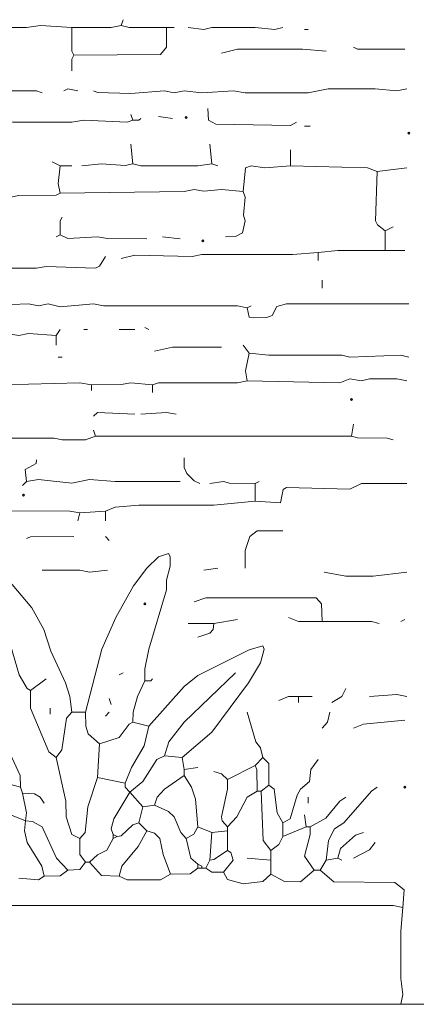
# Model space of a CAD drawing. Header units: millimetres. Extents: x 11 to 20000, y -4 to 8232.
# Tile 46 of 54: x 16439 to 17198, y -4 to 1878. Entities that reach past the tile are written whole.
import ezdxf

# ---------------------------------------------------------------- set-up
doc = ezdxf.new("R2010")
doc.units = ezdxf.units.MM
for name, color, linetype, lineweight in [('ARCHITECTURE', 7, 'Continuous', 13), ('MASONRY_AND_ARCH', 7, 'Continuous', 13), ('PLANTING', 7, 'Continuous', 13)]:
    doc.layers.add(name, color=color, linetype=linetype, lineweight=lineweight)

msp = doc.modelspace()

# ---------------------------------------------------------------- linework, layer by layer
at = {"layer": 'ARCHITECTURE', "color": 7, "lineweight": 13}
for points in [[(12134.2379, 184.76527), (12156.86233, 188.5379), (12179.48676, 184.77217), (16097.28507, 184.76527), (16123.68213, 180.99548), (16191.55543, 181.14321), (16206.63462, 184.76041), (17153.09389, 184.76527), (17171.9457, 180.99548)], [(17168.17308, -3.7707), (17171.9388, 15.08201), (17168.18145, 45.24887), (17168.17308, 135.74661), (17171.9457, 180.99548)], [(12134.2379, -3.7707), (12153.09242, -3.7707), (17149.32127, -3.7707), (17168.17308, -3.7707)], [(17168.17308, -3.7707), (17187.03054, -3.7707), (17232.27941, -3.7707)]]:
    msp.add_lwpolyline(points, dxfattribs=at)
at = {"layer": 'MASONRY_AND_ARCH', "color": 7, "lineweight": 13}
for points in [[(16346.15385, 1877.82805), (16376.31787, 1862.9), (16451.73643, 1862.75158), (16478.12783, 1866.51584), (16538.46154, 1862.74536)], [(16538.46154, 1862.74536), (16613.87443, 1862.8931), (16632.7319, 1866.51584)], [(16636.49887, 1877.82805), (16632.7319, 1866.51584)], [(16719.45701, 1862.74536), (16647.81109, 1862.8931), (16632.7319, 1866.51584)], [(16538.46154, 1862.74536), (16538.60928, 1817.50204), (16542.23416, 1809.95475)], [(16719.45701, 1862.74536), (16719.30373, 1825.03744), (16708.1448, 1811.15962), (16542.23416, 1809.95475)], [(16719.45701, 1862.74536), (16734.54186, 1862.74536)], [(16941.92873, 1862.74536), (16926.84955, 1858.9741), (16889.14027, 1862.74536), (16806.18213, 1862.59762), (16791.10294, 1858.98722), (16760.93326, 1862.74536)], [(16983.41063, 1858.9741), (16990.95023, 1858.9741)], [(16538.46154, 1779.7879), (16538.60928, 1802.40747), (16542.23416, 1809.95475)], [(16825.03959, 1813.72455), (16855.20362, 1821.26075), (16979.63801, 1821.26075), (17024.88688, 1817.49717)], [(17077.67534, 1825.03744), (17085.22466, 1821.41471), (17175.71833, 1821.26697)], [(16481.90045, 1738.31165), (16470.58824, 1741.93371), (16402.71493, 1742.08145), (16346.16075, 1738.15633), (16335.89796, 1726.99943), (16337.40871, 1689.29016), (16330.92262, 1679.18281), (16274.50792, 1674.36278), (16229.25905, 1677.8302), (16214.17986, 1670.43744)], [(16523.3767, 1742.08145), (16530.92602, 1745.69796), (16549.77376, 1742.08145)], [(17179.48529, 1745.85124), (17160.63348, 1742.08145), (17119.15724, 1745.84638), (17028.6595, 1745.70419), (16990.95023, 1738.31652), (16870.28846, 1738.31652), (16847.66403, 1742.08145), (16787.33032, 1738.31165), (16753.39367, 1741.92681), (16734.54186, 1738.31787), (16715.68439, 1742.069), (16651.58371, 1736.64005), (16587.4871, 1738.45871), (16579.93778, 1742.08145)], [(16655.35633, 1685.52036), (16651.58371, 1696.83258)], [(16968.32579, 1681.75057), (16957.01357, 1675.41301), (16813.72738, 1678.12636), (16799.84672, 1685.66878), (16798.64253, 1708.1448)], [(16383.86312, 1685.52036), (16425.33937, 1681.75057), (16538.46154, 1681.75543), (16561.08597, 1685.52036), (16644.04412, 1681.75543), (16655.35633, 1685.52036)], [(16670.43552, 1689.29016), (16666.66855, 1685.52036), (16655.35633, 1685.52036)], [(16704.37217, 1693.06278), (16730.76923, 1689.29016)], [(16994.72285, 1674.20814), (16983.41063, 1674.20814)], [(16651.58371, 1640.27149), (16655.35633, 1602.56505)], [(16806.18213, 1602.56505), (16802.41516, 1640.27149)], [(16957.01357, 1598.79242), (16957.01357, 1628.95928)], [(16500.75226, 1606.33484), (16515.8371, 1598.79242)], [(16655.35633, 1602.56505), (16640.27149, 1598.94084), (16595.02262, 1602.55747), (16557.31335, 1598.79242)], [(16806.18213, 1602.56505), (16779.79072, 1598.79242), (16670.43552, 1598.79932), (16655.35633, 1602.56505)], [(16806.18213, 1602.56505), (16817.49434, 1598.79242)], [(16515.8371, 1598.79242), (16512.36143, 1564.85577), (16515.8371, 1546.00396)], [(16538.46154, 1598.79242), (16515.8371, 1598.79242)], [(16866.51584, 1549.77376), (16870.65577, 1594.80238), (16881.59514, 1598.64819), (16907.99208, 1595.03507), (16957.01357, 1598.79242)], [(17122.92421, 1587.4802), (17104.0724, 1594.87489), (16957.01357, 1598.79242)], [(17122.92421, 1587.4802), (17119.31052, 1493.21267), (17123.08032, 1485.67783), (17138.00905, 1474.35803)], [(17179.48529, 1595.02262), (17122.92421, 1587.4802)], [(16210.40724, 1542.23133), (16251.88348, 1542.08428), (16266.96833, 1538.46776), (16421.56674, 1538.46776), (16436.65158, 1542.08428), (16508.28914, 1542.37975), (16515.8371, 1546.00396)], [(16866.51584, 1549.77376), (16825.03959, 1553.24808), (16791.10294, 1549.92149), (16772.24548, 1553.53733), (16753.39367, 1549.77998), (16515.8371, 1546.00396)], [(16866.51584, 1549.77376), (16870.13925, 1538.46154), (16866.81131, 1504.52489), (16869.99152, 1493.21267), (16865.31165, 1470.73665), (16851.431, 1463.19423), (16832.57919, 1463.04581)], [(16515.8371, 1466.81844), (16515.98484, 1493.20577), (16519.60973, 1500.75509)], [(17153.09389, 1481.90045), (17138.00905, 1474.35803)], [(17138.00905, 1436.65158), (17138.00905, 1474.35803)], [(16515.8371, 1466.81844), (16508.29751, 1463.04581)], [(16681.74774, 1459.27602), (16606.33484, 1459.42376), (16587.48303, 1463.04581), (16530.92195, 1459.42443), (16515.8371, 1466.81844)], [(16745.85407, 1459.27602), (16711.91742, 1463.04581)], [(16632.7319, 1421.56957), (16659.1233, 1427.91199), (16768.47851, 1425.34559), (16787.33032, 1429.1043), (16960.7862, 1429.11606), (17009.80204, 1432.88179)], [(17009.80204, 1432.88179), (17047.51131, 1436.64536), (17138.00905, 1436.65158)], [(17009.80204, 1432.88179), (17009.80204, 1417.79695)], [(17175.71833, 1436.65158), (17138.00905, 1436.65158)], [(16402.71493, 1402.71493), (16470.58824, 1402.86267), (16489.44005, 1406.48473), (16583.71041, 1402.86957), (16591.10362, 1406.64005), (16602.56222, 1425.33937)], [(17017.34729, 1380.0905), (17017.34729, 1365.00848)], [(16874.05543, 1327.29921), (16855.20362, 1331.06493), (16598.79525, 1331.0767), (16579.93778, 1334.83541), (16515.8371, 1329.40023), (16493.21267, 1334.82919), (16474.36086, 1331.08428), (16455.50339, 1334.83473), (16357.46606, 1331.07183), (16308.44457, 1334.84163), (16278.28054, 1331.07183)], [(17183.25792, 1334.84163), (16949.47398, 1334.69389), (16930.76708, 1329.86697), (16921.88111, 1312.37183), (16911.76471, 1308.45362), (16877.98133, 1309.65079), (16874.05543, 1327.29921)], [(16881.60068, 1331.07183), (16874.05543, 1327.29921)], [(16508.29751, 1274.51075), (16455.50339, 1277.98439), (16436.65158, 1274.51075), (16414.02715, 1278.27432), (16168.931, 1278.43518), (16157.61878, 1281.89706), (16142.53394, 1278.42828), (15897.43778, 1278.27432), (15878.58032, 1274.51561), (15829.56448, 1278.28054)], [(16515.8371, 1285.82296), (16508.29751, 1274.51075)], [(16568.62557, 1285.82296), (16561.08597, 1285.82296)], [(16628.95928, 1285.82296), (16659.1233, 1285.82296)], [(16685.52036, 1285.82296), (16677.98077, 1289.59276)], [(16508.29751, 1274.51075), (16508.29751, 1255.65611)], [(16696.83258, 1244.34389), (16730.76923, 1251.7379), (16825.03959, 1251.88631)], [(16866.51584, 1255.65611), (16877.82805, 1240.5741)], [(16519.60973, 1233.03167), (16512.06448, 1233.03167)], [(16877.82805, 1240.5741), (16870.44174, 1206.63744), (16874.05543, 1187.78281)], [(16877.82805, 1240.5741), (16915.53733, 1236.80837), (17055.0509, 1236.65441), (17070.13575, 1233.0379), (17168.17308, 1236.79661), (17183.25792, 1233.03167)], [(16576.17081, 1180.24038), (16553.54638, 1184.01301), (16406.48756, 1180.24729), (16338.61425, 1187.62817), (16312.21719, 1183.85769), (16297.13235, 1176.77296), (16244.34389, 1180.24038)], [(16693.05995, 1180.24038), (16704.37217, 1183.86459), (16855.20362, 1184.01787), (16874.05543, 1187.78281)], [(17179.48529, 1187.78281), (17160.63348, 1191.5526), (17107.84502, 1191.40554), (17092.76018, 1187.78903), (17070.13575, 1191.2509), (17051.28394, 1184.01923), (16874.05543, 1187.78281)], [(16576.17081, 1180.24038), (16632.7319, 1180.3888), (16651.58371, 1184.01301), (16693.05995, 1180.24038)], [(16576.17081, 1180.24038), (16576.17081, 1168.92817)], [(16693.05995, 1165.15837), (16693.05995, 1180.24038)], [(16579.93778, 1119.9095), (16587.4871, 1127.29661), (16659.1233, 1123.6793)], [(16670.43552, 1123.6793), (16719.45701, 1127.45192), (16738.30882, 1123.6793)], [(16583.71041, 1082.20215), (16579.93778, 1093.51527)], [(17077.67534, 1104.82749), (17073.90837, 1082.20215)], [(16349.92647, 1074.66063), (16365.00566, 1078.43043), (16504.52489, 1078.42557), (16519.60973, 1074.80837), (16564.8586, 1074.66753), (16583.71041, 1082.20215)], [(16583.71041, 1082.20215), (16670.43552, 1082.20215), (16689.29299, 1082.20215), (16757.16629, 1082.20215), (16776.0181, 1082.20215), (16821.26697, 1082.20215), (16840.11878, 1082.20215), (17039.97172, 1082.20215), (17073.90837, 1082.20215)], [(17153.09389, 1074.66063), (17141.78167, 1078.28337), (17085.22059, 1078.58575), (17073.90837, 1082.20215)], [(16451.73643, 995.47511), (16449.16799, 1018.09265), (16470.21957, 1029.62647), (16470.58824, 1036.95419)], [(16753.39367, 1040.72398), (16753.5414, 1021.86934), (16758.22127, 1010.55713), (16772.24548, 996.53145), (16783.55769, 991.70532)], [(16451.73643, 995.47511), (16474.36086, 999.09785), (16538.46154, 992.00079), (16572.39819, 999.24491), (16621.41968, 995.48133), (16745.85407, 995.47511)], [(16451.73643, 995.47511), (16444.19118, 987.93269)], [(16889.14027, 991.70532), (16840.11878, 991.85238), (16828.80656, 995.17896), (16802.41516, 991.70532)], [(16896.67986, 995.47511), (16889.14027, 991.70532)], [(16889.14027, 957.76867), (16889.14027, 991.70532)], [(16889.14027, 957.76867), (16937.94072, 954.3655), (16943.13428, 980.23778), (16949.47805, 984.00826), (17070.13575, 980.39932), (17092.76018, 991.55), (17179.48529, 991.70532)], [(16285.82014, 957.76776), (16294.5612, 942.83914), (16300.91188, 939.06867), (16534.68891, 938.90781), (16553.54638, 935.14423)], [(16889.14027, 957.76867), (16809.95475, 950.23247), (16666.66855, 950.07851), (16621.41968, 946.30803), (16602.56222, 938.91403)], [(16553.54638, 935.14423), (16549.77376, 920.05939)], [(16553.54638, 935.14423), (16602.56222, 938.91403)], [(16602.56222, 920.05939), (16602.56222, 938.91403)], [(16542.23416, 889.89536), (16459.28292, 889.74695), (16451.73643, 886.12274)], [(16602.56222, 889.89536), (16610.10747, 882.35294)]]:
    msp.add_lwpolyline(points, dxfattribs=at)
for points in [[(16755.27907, 1691.17647), (16757.16437, 1693.06188), (16759.04977, 1691.17647), (16757.16437, 1689.29106)], [(17181.37251, 1661.01052), (17183.25792, 1662.89593), (17185.14333, 1661.01052), (17183.25792, 1659.12523)], [(16787.33032, 1455.50532), (16789.21572, 1457.39061), (16791.10102, 1455.50532), (16789.21572, 1453.61991)], [(17072.02115, 1151.96075), (17073.90645, 1153.84615), (17075.79186, 1151.96075), (17073.90645, 1150.07545)], [(16444.1931, 969.07998), (16446.07839, 970.96527), (16447.9638, 969.07998), (16446.07839, 967.19457)]]:
    msp.add_lwpolyline(points, close=True, dxfattribs=at)
at = {"layer": 'PLANTING', "color": 7, "lineweight": 13}
for points in [[(16870.28846, 829.56165), (16870.43484, 863.4983), (16879.03224, 889.89536), (16892.9129, 901.05226), (16941.92873, 901.20758)], [(16564.8586, 554.29864), (16596.07896, 674.96324), (16622.4664, 735.29412), (16656.54525, 795.625), (16681.8983, 829.56165), (16704.37217, 851.13043), (16723.07353, 857.47489), (16726.84333, 852.17364), (16726.85023, 833.33428), (16719.60475, 806.93722), (16719.30928, 788.08541), (16685.6681, 674.96324), (16678.12715, 637.25396), (16677.98077, 614.62952)], [(16817.49434, 829.56165), (16791.10294, 825.79186)], [(16538.46154, 554.29864), (16534.54253, 584.4655), (16526.09989, 610.85973), (16498.04027, 671.19061), (16484.47998, 712.66968), (16461.99774, 754.14876), (16414.02715, 810.56143), (16402.71493, 817.19378), (16387.63009, 818.24943)], [(16387.63009, 818.24943), (16387.7793, 795.625), (16402.56719, 750.37613), (16403.76437, 723.9819), (16416.60667, 697.58767), (16437.70792, 625.94174), (16452.77896, 599.70215), (16459.27602, 595.77771)], [(16481.90045, 825.79186), (16553.54638, 825.64412), (16572.39819, 822.02206), (16606.33484, 825.79186)], [(17021.11425, 822.02206), (17062.59615, 814.47964), (17115.38462, 814.62738), (17179.48529, 822.02206)], [(16772.24548, 765.46097), (16794.86991, 772.9957), (17006.0267, 772.84729), (17016.28948, 761.68835), (17017.34729, 727.7517)], [(17017.34729, 727.7517), (16972.09842, 727.90701), (16953.24095, 735.29412)], [(16760.93326, 723.9819), (16809.95475, 723.9819)], [(16809.95475, 723.9819), (16808.75057, 712.66968), (16802.40679, 705.28258), (16779.79072, 697.58767)], [(16855.20362, 731.52432), (16809.95475, 723.9819)], [(17126.69683, 723.9819), (17111.61199, 727.74683), (17017.34729, 727.7517)], [(17175.71833, 731.52432), (17168.17308, 727.7517)], [(16685.52036, 527.90441), (16753.40057, 603.31731), (16779.79072, 624.88676), (16877.82805, 673.77217), (16904.0621, 681.15102), (16906.78937, 674.95566), (16899.26222, 648.56618), (16876.77172, 610.85973), (16806.03575, 516.59219), (16749.62104, 467.5707)], [(16636.49887, 629.71437), (16628.95928, 625.94174)], [(16715.68439, 471.34333), (16724.28462, 497.73756), (16753.5414, 535.444), (16851.431, 629.71437)], [(16489.44005, 618.40215), (16459.27602, 595.77771)], [(16655.35633, 535.444), (16655.50271, 554.29864), (16663.94536, 584.4655), (16677.98077, 614.62952)], [(16693.05995, 618.40215), (16689.29299, 614.62952), (16677.98077, 614.62952)], [(16440.42421, 411.00962), (16439.3733, 433.63405), (16420.52002, 475.11312), (16387.48371, 520.36199), (16353.69344, 549.47172), (16312.21719, 572.10305), (16233.03167, 599.39977), (16214.33314, 598.34265), (16210.70962, 592.00023), (16215.37568, 576.9293), (16233.03167, 565.61086)], [(16459.27602, 595.77771), (16459.42376, 561.84106), (16494.269, 478.88292), (16508.29751, 467.5707)], [(16934.38914, 576.92308), (16953.24095, 584.31708), (16972.09842, 584.4655)], [(16998.48982, 584.4655), (16972.09842, 584.4655)], [(16972.09842, 573.15328), (16972.09842, 584.4655)], [(17062.59615, 599.54751), (17054.90452, 584.61256), (17036.1991, 573.15328)], [(17179.48529, 584.4655), (17160.63348, 588.23529), (17107.84502, 584.4655)], [(16613.87443, 569.38066), (16610.10747, 580.69287)], [(16496.98529, 550.52885), (16496.98529, 561.84106)], [(16538.46154, 554.29864), (16528.34514, 542.98643), (16519.45362, 482.65554), (16508.29751, 467.5707)], [(16564.8586, 554.29864), (16538.46154, 554.29864)], [(16591.25, 493.96776), (16569.82557, 512.82715), (16565.00498, 527.90441), (16564.8586, 554.29864)], [(16610.10747, 554.29864), (16602.56222, 546.75622)], [(16874.05543, 554.29864), (16890.34446, 497.73756), (16899.25667, 486.42534), (16904.22511, 467.5707)], [(17032.42647, 554.29864), (17027.45396, 535.444), (17017.34729, 524.13179)], [(16591.25, 493.96776), (16628.95928, 506.33563), (16647.95475, 531.51957), (16655.35633, 535.444)], [(16685.52036, 527.90441), (16676.92296, 490.19514), (16652.77952, 448.71889), (16640.27149, 418.55204)], [(16685.52036, 527.90441), (16655.35633, 535.444)], [(17077.67534, 524.13179), (17096.53281, 531.52647), (17175.71833, 539.21663)], [(16591.25, 493.96776), (16587.48303, 429.86425)], [(16715.68439, 471.34333), (16700.75158, 463.794), (16674.06041, 422.32183), (16649.70023, 401.58371)], [(16715.68439, 471.34333), (16749.62104, 467.5707)], [(16553.54638, 312.97229), (16538.61482, 320.66029), (16527.29706, 354.44853), (16527.00158, 384.61538), (16508.29751, 467.5707)], [(16749.62104, 467.5707), (16753.39367, 444.94627)], [(16836.35181, 426.09446), (16889.14027, 452.48869)], [(16904.22511, 467.5707), (16889.14027, 452.48869)], [(16892.9129, 403.47002), (16892.76369, 444.9414), (16889.14027, 452.48869)], [(16915.53733, 414.78224), (16915.38122, 456.25848), (16904.22511, 467.5707)], [(17009.80204, 463.8009), (16995.91867, 444.94627), (16993.51731, 422.32183), (16976.01595, 407.09208), (16969.37523, 395.9276), (16955.95724, 350.82715), (16941.92873, 343.13631)], [(16440.42421, 411.00962), (16410.25452, 419.75), (16395.17941, 432.43066), (16387.63009, 433.63405)], [(16753.39367, 433.63405), (16715.68439, 407.23982), (16701.80792, 392.15781), (16696.83258, 377.07296)], [(16779.79072, 448.71889), (16753.39367, 444.94627)], [(16753.39367, 433.63405), (16753.39367, 444.94627)], [(16753.39367, 433.63405), (16767.4276, 411.00962), (16774.96867, 388.38518), (16779.79072, 335.59672)], [(16809.95475, 441.17647), (16825.03959, 436.34955), (16836.35181, 426.09446)], [(16372.5509, 429.86425), (16373.60588, 411.00962), (16399.09287, 373.30317), (16410.25452, 363.04729), (16449.84729, 346.90894)], [(16553.54638, 312.97229), (16563.65305, 324.2845), (16568.77477, 373.30317), (16587.48303, 429.86425)], [(16587.48303, 429.86425), (16640.27149, 418.55204)], [(16649.70023, 401.58371), (16640.27149, 411.00962), (16640.27149, 418.55204)], [(16836.35181, 335.59672), (16826.24231, 346.90894), (16825.04367, 354.44853), (16836.2026, 407.23982), (16836.35181, 426.09446)], [(16915.53733, 414.78224), (16900.45249, 403.47002)], [(16915.53733, 414.78224), (16925.644, 407.23292), (16931.66742, 361.99095), (16941.92873, 343.13631)], [(16444.19118, 399.6974), (16440.42421, 411.00962)], [(16444.19118, 399.6974), (16466.81561, 398.64174), (16477.98145, 392.00939), (16485.67308, 380.84559)], [(16444.19118, 399.6974), (16451.58722, 361.99095), (16449.84729, 346.90894)], [(16649.70023, 401.58371), (16618.69649, 350.67873), (16613.88824, 331.8241), (16617.64706, 320.51188)], [(16674.20814, 373.30317), (16649.70023, 401.58371)], [(16892.9129, 403.47002), (16874.206, 392.15023), (16854.00781, 354.44853), (16836.35181, 335.59672)], [(16892.9129, 403.47002), (16900.45249, 403.47002)], [(16919.3043, 290.34785), (16904.37839, 309.19966), (16900.45249, 403.47002)], [(17122.92421, 411.00962), (17111.7612, 403.46244), (17058.82353, 343.14389), (17041.16753, 331.67081), (17029.71448, 309.19966), (17024.88688, 271.49321)], [(16674.20814, 373.30317), (16696.83258, 377.07296)], [(16757.16629, 312.97229), (16747.04989, 324.2845), (16734.39129, 354.44853), (16723.22964, 364.70509), (16696.83258, 377.07296)], [(16990.95023, 380.84559), (16990.95023, 392.15781)], [(17062.59615, 392.15781), (17051.43032, 384.46697), (17024.73914, 351.73507), (16994.72285, 335.59672)], [(16674.20814, 373.30317), (16666.66855, 343.13631)], [(16987.1776, 335.59672), (16983.41063, 358.22115)], [(16485.67308, 241.32636), (16480.99186, 260.181), (16452.93224, 305.42986), (16448.11154, 328.0543), (16449.84729, 346.90894)], [(16449.84729, 346.90894), (16463.0431, 345.85181), (16481.75271, 335.4483), (16509.35249, 275.26301), (16530.92195, 252.63857)], [(16625.18665, 316.74208), (16632.73597, 317.94695), (16655.35633, 339.21188), (16666.66855, 343.13631)], [(16681.74774, 328.0543), (16666.66855, 343.13631)], [(16941.92873, 343.13631), (16941.92873, 316.74208)], [(16625.18665, 316.74208), (16617.64706, 320.51188)], [(16617.64706, 312.97229), (16617.64706, 320.51188)], [(16681.74774, 328.0543), (16665.61765, 297.88744), (16633.93462, 260.181), (16628.95928, 241.32636)], [(16681.74774, 328.0543), (16696.83258, 323.22738), (16706.94061, 312.97229), (16713.11324, 282.80543), (16726.99661, 245.09898)], [(16757.16629, 312.97229), (16772.0991, 321.56278), (16779.79072, 335.59672)], [(16806.18213, 324.2845), (16779.79072, 335.59672)], [(16802.41516, 271.49321), (16806.18213, 324.2845)], [(16836.35181, 328.0543), (16806.18213, 324.2845)], [(16836.35181, 328.0543), (16836.35181, 335.59672)], [(16836.35181, 328.0543), (16836.35181, 290.34785)], [(16987.1776, 335.59672), (16941.92873, 316.74208)], [(17002.26244, 252.63857), (16983.57081, 279.03563), (16994.57364, 320.51188), (16994.72285, 335.59672)], [(16987.1776, 335.59672), (16994.72285, 335.59672)], [(17047.51131, 275.26301), (17052.48665, 294.11765), (17081.44796, 319.31471), (17096.53281, 324.2845)], [(16553.54638, 312.97229), (16553.69966, 282.80543), (16564.8586, 267.72342)], [(16617.64706, 312.97229), (16605.27851, 290.50113), (16587.48303, 281.7491), (16572.39819, 267.72342)], [(16625.18665, 316.74208), (16617.64706, 312.97229)], [(16779.79072, 263.95079), (16765.91007, 275.26301), (16757.16629, 312.97229)], [(16919.3043, 290.34785), (16934.2414, 301.66007), (16941.92873, 316.74208)], [(17077.67534, 275.26301), (17107.84502, 291.40351), (17119.15724, 305.42986)], [(16802.41516, 271.49321), (16809.96165, 272.69808), (16836.35181, 290.34785)], [(16828.80656, 248.86878), (16847.36154, 271.49321), (16842.70113, 286.42195), (16836.35181, 290.34785)], [(16919.3043, 290.34785), (16919.3043, 271.49321)], [(16564.8586, 267.72342), (16553.39581, 253.84344), (16530.92195, 252.63857)], [(16564.8586, 267.72342), (16572.39819, 267.72342)], [(16628.95928, 241.32636), (16595.02262, 242.53122), (16572.39819, 267.72342)], [(16779.79072, 263.95079), (16787.33032, 260.181), (16787.33032, 256.4112)], [(16779.79072, 256.4112), (16779.79072, 263.95079)], [(16794.86991, 256.4112), (16802.41516, 271.49321)], [(16874.05543, 275.26301), (16919.3043, 271.49321)], [(16919.3043, 271.49321), (16919.3043, 245.09898)], [(17013.57466, 252.63857), (17024.88688, 271.49321)], [(17047.51131, 275.26301), (17024.88688, 271.49321)], [(17047.51131, 275.26301), (17055.0509, 271.49321)], [(16485.67308, 241.32636), (16515.8371, 241.48167), (16530.92195, 252.63857)], [(16726.99661, 245.09898), (16708.1448, 233.9345), (16644.04412, 233.9345), (16628.95928, 241.32636)], [(16779.79072, 256.4112), (16764.70588, 245.25226), (16726.99661, 245.09898)], [(16779.79072, 256.4112), (16787.33032, 256.4112)], [(16794.86991, 256.4112), (16787.33032, 256.4112)], [(16794.86991, 256.4112), (16806.18213, 249.02342), (16828.80656, 248.86878)], [(16919.3043, 245.09898), (16904.21674, 231.219), (16866.51584, 226.39208), (16836.49819, 234.84242), (16828.80656, 248.86878)], [(17002.26244, 252.63857), (16975.86538, 230.16946), (16945.70136, 231.07127), (16919.3043, 245.09898)], [(17013.57466, 252.63857), (17002.26244, 252.63857)], [(17013.57466, 252.63857), (17039.97172, 230.16946), (17156.86086, 228.95848), (17174.51278, 214.93213), (17171.9457, 180.99548)], [(16436.65158, 237.55656), (16474.36086, 233.94005), (16485.67308, 241.32636)]]:
    msp.add_lwpolyline(points, dxfattribs=at)
for points in [[(16676.09355, 761.68925), (16677.97885, 763.57466), (16679.86425, 761.68925), (16677.97885, 759.80396)], [(17173.83111, 411.01052), (17175.7164, 412.89593), (17177.60181, 411.01052), (17175.7164, 409.12523)]]:
    msp.add_lwpolyline(points, close=True, dxfattribs=at)

doc.saveas('drawing.dxf')
